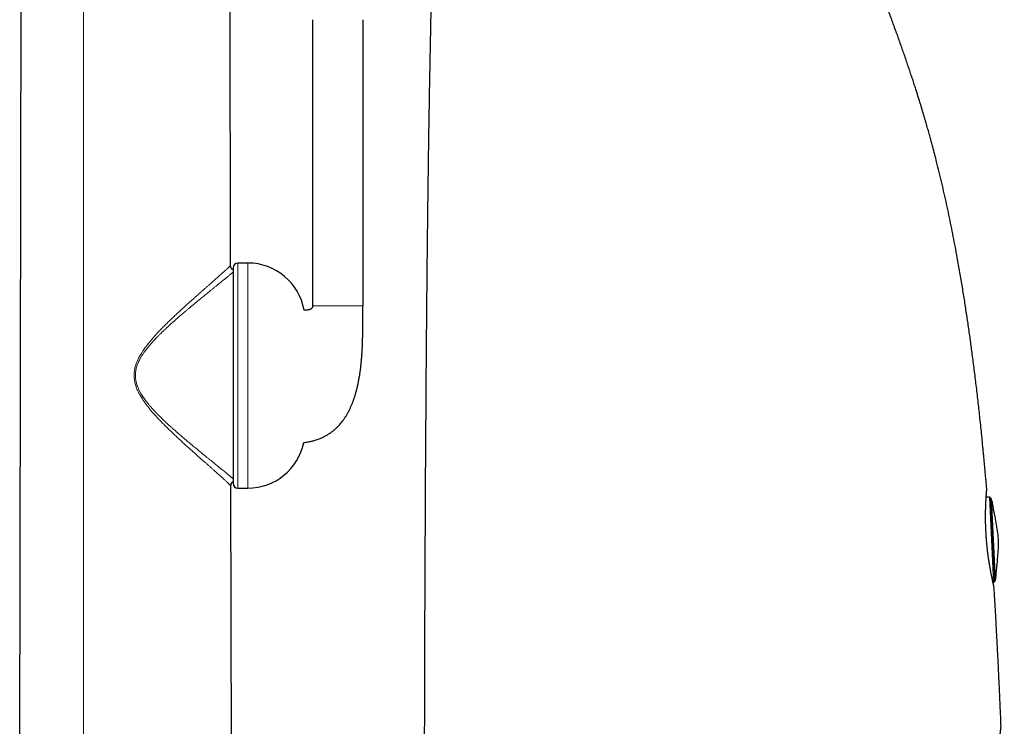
# Model space of a CAD drawing. Header units: millimetres. Extents: x 8 to 811, y 12 to 917.
# Tile 58 of 68: x 607 to 711, y 668 to 742. Entities that reach past the tile are written whole.
import ezdxf

# ---------------------------------------------------------------- set-up
doc = ezdxf.new("R2010")
doc.units = ezdxf.units.MM

msp = doc.modelspace()

# ---------------------------------------------------------------- linework, layer by layer
at = {"color": 7, "linetype": 'Continuous', "lineweight": 30}
for p, q in [((607.24, 652), (607.48, 786.54)), ((629.44, 716.51), (629.32, 786.54)), ((638.07, 742.37), (638.07, 712.27)), ((643.36, 742.37), (643.36, 712.27)), ((629.44, 716.51), (629.44, 716.51)), ((629.7, 716.26), (629.7, 693.57)), ((631.26, 716.76), (630.2, 716.76)), ((629.48, 693.32), (629.48, 693.31)), ((629.55, 652.01), (629.48, 693.31)), ((630.2, 693.07), (631.26, 693.07)), ((709.3, 692.12), (708.96, 692.12)), ((709.4, 692.03), (709.83, 683.22)), ((709.54, 691.93), (709.41, 691.92)), ((709.96, 683.33), (709.54, 691.93)), ((709.69, 683.11), (709.74, 683.12)), ((709.83, 683.33), (709.96, 683.33)), ((710.53, 668), (710.53, 668))]:
    msp.add_line(p, q, dxfattribs=at)
at = {"color": 252, "linetype": 'Continuous', "lineweight": 0}
for p, q in [((613.94, 653.72), (613.94, 786.54)), ((630.2, 716.76), (630.2, 693.07)), ((631.26, 716.76), (631.26, 693.07)), ((709.74, 683.12), (709.3, 692.12))]:
    msp.add_line(p, q, dxfattribs=at)
at = {"color": 7, "linetype": 'Continuous', "lineweight": 30}
for centre, radius, start, end in [((630.2, 716.26), 0.5, 90, 180), ((631.26, 710.76), 6, 9.964, 90), ((631.26, 699.07), 6, 270, 348.5011), ((630.2, 693.57), 0.5, 180, 270), ((709.3, 692.02), 0.1, 2.8, 90.8), ((709.73, 683.22), 0.1, 274.8, 2.8)]:
    msp.add_arc(centre, radius, start, end, dxfattribs=at)
for points, knots in [([(650.76, 753.6), (650.75, 753.49), (650.75, 753.15), (650.73, 752.6), (650.72, 751.94), (650.7, 751.29), (650.69, 750.65), (650.67, 750.03), (650.66, 749.42), (650.64, 748.81), (650.63, 748.2), (650.61, 747.6), (650.6, 747), (650.59, 746.42), (650.57, 745.86), (650.56, 745.3), (650.55, 744.76), (650.54, 744.23), (650.53, 743.71), (650.52, 743.21), (650.5, 742.72), (650.49, 742.25), (650.49, 741.81), (650.48, 741.39), (650.47, 740.98), (650.46, 740.58), (650.45, 740.21), (650.45, 739.87), (650.44, 739.55), (650.43, 739.24), (650.43, 738.94), (650.42, 738.65), (650.42, 738.38), (650.41, 737.97), (650.4, 737.41), (650.38, 736.5), (650.36, 735.39), (650.34, 734.19), (650.32, 733.09), (650.31, 732.07), (650.29, 731.05), (650.27, 730.02), (650.26, 728.99), (650.24, 727.97), (650.23, 726.97), (650.22, 726), (650.2, 725.04), (650.19, 724.08), (650.18, 723.17), (650.17, 722.3), (650.16, 721.46), (650.15, 720.63), (650.14, 719.82), (650.13, 719.02), (650.12, 718.23), (650.11, 717.25), (650.1, 716.05), (650.08, 714.63), (650.07, 713.16), (650.06, 711.65), (650.04, 710.09), (650.03, 708.52), (650.02, 706.94), (650, 705.28), (649.99, 703.54), (649.98, 702.14), (649.97, 701.15), (649.97, 700.57), (649.97, 700), (649.96, 699.42), (649.96, 698.82), (649.95, 698.22), (649.95, 697.6), (649.95, 696.97), (649.94, 696.33), (649.94, 695.67), (649.93, 695.01), (649.93, 694.33), (649.93, 693.64), (649.92, 692.93), (649.92, 692.2), (649.92, 691.45), (649.91, 690.68), (649.91, 689.9), (649.9, 689.16), (649.9, 688.46), (649.9, 687.81), (649.89, 687.15), (649.89, 686.47), (649.89, 685.79), (649.88, 685.09), (649.88, 684.38), (649.88, 683.66), (649.88, 682.93), (649.87, 682.19), (649.87, 681.44), (649.87, 680.69), (649.86, 679.92), (649.86, 679.13), (649.86, 678.32), (649.86, 677.49), (649.85, 676.65), (649.85, 675.79), (649.85, 674.91), (649.84, 674.03), (649.84, 673.12), (649.84, 672.24), (649.84, 671.37), (649.83, 670.52), (649.83, 669.66), (649.83, 668.78), (649.83, 667.9), (649.82, 666.99), (649.82, 666.08), (649.82, 665.15), (649.82, 664.21), (649.81, 663.26), (649.81, 662.29), (649.81, 661.3), (649.81, 660.3), (649.81, 659.32), (649.81, 658.56), (649.8, 658.13), (649.8, 658.01)], [0, 0, 0, 0, 0.003555, 0.010599, 0.017507, 0.024282, 0.030929, 0.037451, 0.043852, 0.050133, 0.056586, 0.062911, 0.069107, 0.075174, 0.081112, 0.086919, 0.092594, 0.098134, 0.103537, 0.108801, 0.113921, 0.118896, 0.123449, 0.127865, 0.132143, 0.136278, 0.140267, 0.143764, 0.147135, 0.150378, 0.15349, 0.156468, 0.159311, 0.16203, 0.169478, 0.176975, 0.19049, 0.204172, 0.214652, 0.22523, 0.235909, 0.246686, 0.257563, 0.268477, 0.278702, 0.288853, 0.298918, 0.308887, 0.318748, 0.327608, 0.33636, 0.344994, 0.353502, 0.361874, 0.370101, 0.378173, 0.392888, 0.407739, 0.422719, 0.438903, 0.455216, 0.471647, 0.488184, 0.504817, 0.523775, 0.54282, 0.54882, 0.554827, 0.560839, 0.566881, 0.573051, 0.579361, 0.585814, 0.592413, 0.59916, 0.606057, 0.612981, 0.620055, 0.627282, 0.634666, 0.642347, 0.650196, 0.658216, 0.66641, 0.674781, 0.681485, 0.688303, 0.695235, 0.702284, 0.709451, 0.716738, 0.724148, 0.731681, 0.73934, 0.747126, 0.754899, 0.762799, 0.770828, 0.778987, 0.787536, 0.796228, 0.805066, 0.81405, 0.823185, 0.832471, 0.841912, 0.851509, 0.860263, 0.869147, 0.878163, 0.887312, 0.896598, 0.90602, 0.915583, 0.925287, 0.935134, 0.945126, 0.955266, 0.965556, 0.975997, 0.986592, 0.996441, 1, 1, 1, 1]), ([(709.02, 692.98), (709.02, 693), (709, 693.22), (708.97, 693.61), (708.92, 694.16), (708.87, 694.7), (708.82, 695.22), (708.78, 695.73), (708.73, 696.24), (708.64, 697.19), (708.5, 698.58), (708.32, 700.35), (708.13, 702.05), (707.94, 703.69), (707.74, 705.33), (707.57, 706.66), (707.43, 707.69), (707.34, 708.41), (707.24, 709.13), (707.13, 709.85), (707.03, 710.56), (706.92, 711.28), (706.81, 712), (706.7, 712.73), (706.58, 713.47), (706.46, 714.23), (706.33, 714.99), (706.2, 715.77), (706.06, 716.55), (705.9, 717.44), (705.72, 718.45), (705.5, 719.56), (705.28, 720.68), (705.04, 721.82), (704.8, 722.95), (704.55, 724.09), (704.29, 725.21), (704.02, 726.31), (703.77, 727.31), (703.55, 728.19), (703.34, 728.98), (703.18, 729.58), (703.06, 730.01), (702.99, 730.27), (702.91, 730.53), (702.84, 730.8), (702.76, 731.08), (702.68, 731.37), (702.59, 731.68), (702.49, 732), (702.4, 732.33), (702.29, 732.67), (702.19, 733.03), (702.08, 733.4), (701.96, 733.77), (701.84, 734.15), (701.72, 734.55), (701.58, 734.98), (701.43, 735.45), (701.27, 735.96), (701.09, 736.48), (700.92, 737.02), (700.73, 737.57), (700.54, 738.13), (700.34, 738.7), (700.13, 739.29), (699.92, 739.89), (699.7, 740.51), (699.48, 741.13), (699.25, 741.76), (699.02, 742.39), (698.79, 743.02), (698.55, 743.66), (698.36, 744.17), (698.25, 744.47), (698.22, 744.55)], [0, 0, 0, 0, 0.001453, 0.01214, 0.022574, 0.03276, 0.042531, 0.052231, 0.061936, 0.071645, 0.106331, 0.140995, 0.172379, 0.203667, 0.234826, 0.265823, 0.279679, 0.293493, 0.307263, 0.320986, 0.33466, 0.348282, 0.362012, 0.375998, 0.390225, 0.404678, 0.419343, 0.434206, 0.449251, 0.464464, 0.485632, 0.507058, 0.528707, 0.550548, 0.572762, 0.594726, 0.616442, 0.637914, 0.659148, 0.674573, 0.689877, 0.705063, 0.710151, 0.715227, 0.720292, 0.725517, 0.731017, 0.736786, 0.742821, 0.749102, 0.755637, 0.762421, 0.769451, 0.776719, 0.784087, 0.791677, 0.799486, 0.807508, 0.817333, 0.827449, 0.837853, 0.848538, 0.859501, 0.87074, 0.88225, 0.894033, 0.906087, 0.918413, 0.931015, 0.943897, 0.956303, 0.968969, 0.981902, 0.99511, 1, 1, 1, 1]), ([(629.7, 716.05), (629.69, 716.06), (629.67, 716.06), (629.64, 716.08), (629.6, 716.11), (629.57, 716.14), (629.54, 716.17), (629.51, 716.21), (629.49, 716.25), (629.47, 716.3), (629.45, 716.36), (629.44, 716.43), (629.44, 716.49), (629.44, 716.51)], [0, 0, 0, 0, 0.03997, 0.122127, 0.201918, 0.280499, 0.359081, 0.438872, 0.521029, 0.606611, 0.727621, 0.858254, 1, 1, 1, 1]), ([(637.14, 697.87), (637.15, 697.87), (637.24, 697.88), (637.39, 697.9), (637.61, 697.94), (637.83, 697.98), (638.05, 698.03), (638.25, 698.09), (638.46, 698.15), (638.66, 698.22), (638.85, 698.29), (639.03, 698.37), (639.2, 698.45), (639.36, 698.53), (639.51, 698.61), (639.65, 698.69), (639.78, 698.77), (639.91, 698.86), (640.03, 698.94), (640.14, 699.03), (640.25, 699.11), (640.35, 699.19), (640.44, 699.28), (640.54, 699.36), (640.67, 699.49), (640.83, 699.65), (641.01, 699.86), (641.19, 700.08), (641.37, 700.33), (641.55, 700.59), (641.71, 700.86), (641.87, 701.15), (642.01, 701.44), (642.14, 701.73), (642.27, 702.03), (642.38, 702.34), (642.49, 702.65), (642.59, 702.97), (642.68, 703.31), (642.77, 703.66), (642.86, 704.04), (642.93, 704.44), (643.01, 704.86), (643.07, 705.25), (643.12, 705.63), (643.16, 705.98), (643.2, 706.34), (643.23, 706.72), (643.26, 707.11), (643.29, 707.52), (643.31, 707.91), (643.32, 708.28), (643.33, 708.64), (643.34, 708.97), (643.35, 709.27), (643.35, 709.54), (643.36, 709.81), (643.36, 710.06), (643.36, 710.32), (643.36, 710.57), (643.36, 710.83), (643.36, 711.1), (643.36, 711.38), (643.36, 711.67), (643.36, 711.97), (643.36, 712.17), (643.36, 712.27)], [0, 0, 0, 0, 0.002105, 0.014703, 0.026771, 0.040351, 0.053279, 0.065594, 0.077332, 0.090012, 0.102032, 0.11343, 0.124238, 0.134484, 0.144193, 0.153386, 0.162078, 0.171239, 0.179809, 0.1878, 0.195351, 0.202866, 0.210378, 0.21789, 0.225406, 0.241184, 0.257026, 0.272961, 0.291211, 0.309619, 0.32808, 0.346592, 0.365166, 0.383808, 0.402521, 0.421304, 0.440197, 0.459655, 0.4798, 0.500636, 0.523338, 0.546803, 0.57102, 0.595973, 0.61608, 0.636611, 0.657548, 0.678474, 0.702669, 0.726048, 0.74858, 0.770242, 0.791015, 0.810885, 0.827192, 0.842826, 0.857809, 0.872568, 0.887258, 0.901866, 0.916378, 0.932224, 0.94837, 0.964985, 0.982139, 1, 1, 1, 1]), ([(638.07, 712.27), (638.07, 712.26), (638.07, 712.23), (638.07, 712.19), (638.06, 712.16), (638.05, 712.13), (638.04, 712.09), (638.02, 712.04), (637.98, 712), (637.95, 711.96), (637.91, 711.93), (637.86, 711.9), (637.8, 711.88), (637.75, 711.86), (637.68, 711.84), (637.61, 711.82), (637.53, 711.81), (637.45, 711.8), (637.38, 711.8), (637.29, 711.8), (637.23, 711.8), (637.18, 711.8), (637.17, 711.8)], [0, 0, 0, 0, 0.039764, 0.072623, 0.099659, 0.12218, 0.16636, 0.211902, 0.258435, 0.303474, 0.347716, 0.391762, 0.4485, 0.501773, 0.550895, 0.623463, 0.700163, 0.760033, 0.822005, 0.889781, 0.969229, 1, 1, 1, 1]), ([(629.48, 693.31), (629.48, 693.34), (629.48, 693.39), (629.49, 693.46), (629.51, 693.53), (629.53, 693.58), (629.55, 693.62), (629.58, 693.66), (629.61, 693.69), (629.64, 693.72), (629.67, 693.74), (629.69, 693.75), (629.7, 693.75)], [0, 0, 0, 0, 0.153809, 0.295511, 0.426726, 0.519496, 0.60853, 0.694984, 0.780118, 0.865253, 0.951706, 1, 1, 1, 1]), ([(709.78, 682.68), (709.78, 682.68), (709.78, 682.69), (709.78, 682.7), (709.78, 682.72), (709.78, 682.72), (709.78, 682.73), (709.78, 682.74), (709.78, 682.74), (709.77, 682.75), (709.77, 682.75), (709.77, 682.76), (709.77, 682.76), (709.77, 682.77), (709.77, 682.79), (709.76, 682.81), (709.76, 682.83), (709.75, 682.86), (709.74, 682.89), (709.73, 682.92), (709.73, 682.96), (709.72, 683), (709.71, 683.05), (709.69, 683.1), (709.68, 683.15), (709.67, 683.2), (709.66, 683.26), (709.64, 683.33), (709.63, 683.39), (709.61, 683.46), (709.6, 683.54), (709.58, 683.61), (709.56, 683.7), (709.55, 683.78), (709.53, 683.87), (709.51, 683.95), (709.49, 684.05), (709.47, 684.14), (709.45, 684.24), (709.44, 684.34), (709.42, 684.45), (709.4, 684.55), (709.38, 684.66), (709.36, 684.77), (709.34, 684.89), (709.32, 685), (709.3, 685.12), (709.28, 685.24), (709.26, 685.37), (709.24, 685.49), (709.22, 685.62), (709.2, 685.74), (709.19, 685.87), (709.17, 686), (709.15, 686.13), (709.13, 686.27), (709.12, 686.4), (709.1, 686.54), (709.09, 686.67), (709.07, 686.81), (709.06, 686.95), (709.04, 687.09), (709.03, 687.23), (709.02, 687.37), (709, 687.5), (708.99, 687.64), (708.98, 687.78), (708.97, 687.93), (708.96, 688.07), (708.95, 688.21), (708.95, 688.35), (708.94, 688.49), (708.93, 688.62), (708.92, 688.76), (708.92, 688.9), (708.91, 689.04), (708.91, 689.17), (708.91, 689.31), (708.9, 689.44), (708.9, 689.57), (708.9, 689.7), (708.9, 689.83), (708.9, 689.96), (708.9, 690.09), (708.9, 690.22), (708.9, 690.34), (708.9, 690.46), (708.9, 690.58), (708.9, 690.7), (708.91, 690.81), (708.91, 690.93), (708.91, 691.04), (708.92, 691.15), (708.92, 691.25), (708.92, 691.36), (708.93, 691.46), (708.93, 691.55), (708.94, 691.65), (708.94, 691.74), (708.95, 691.83), (708.95, 691.91), (708.96, 692), (708.96, 692.08), (708.97, 692.15), (708.97, 692.22), (708.98, 692.29), (708.98, 692.36), (708.98, 692.42), (708.99, 692.48), (708.99, 692.53), (709, 692.59), (709, 692.63), (709, 692.68), (709.01, 692.71), (709.01, 692.75), (709.01, 692.78), (709.02, 692.81), (709.02, 692.84), (709.02, 692.86), (709.02, 692.87), (709.02, 692.89), (709.02, 692.89), (709.02, 692.9), (709.02, 692.9), (709.02, 692.91), (709.02, 692.91), (709.02, 692.92), (709.02, 692.93), (709.02, 692.94), (709.02, 692.96), (709.02, 692.97), (709.02, 692.98), (709.02, 692.98)], [0, 0, 0, 0, 0.001004, 0.001977, 0.002804, 0.003589, 0.004423, 0.005377, 0.006566, 0.008138, 0.010326, 0.013559, 0.018848, 0.028543, 0.037376, 0.046736, 0.055808, 0.064791, 0.073776, 0.082788, 0.091785, 0.100767, 0.109728, 0.118655, 0.127532, 0.136365, 0.145319, 0.154243, 0.163151, 0.172056, 0.180967, 0.189896, 0.198857, 0.207726, 0.216648, 0.2256, 0.23456, 0.243495, 0.252381, 0.261252, 0.270048, 0.278885, 0.287755, 0.296649, 0.305561, 0.314483, 0.323406, 0.332319, 0.341215, 0.350086, 0.358924, 0.367722, 0.376472, 0.385161, 0.393931, 0.402721, 0.411519, 0.420312, 0.429088, 0.437836, 0.446536, 0.455253, 0.463954, 0.472643, 0.481329, 0.490022, 0.498731, 0.507471, 0.516145, 0.524853, 0.533597, 0.542351, 0.551082, 0.559763, 0.568378, 0.577078, 0.585796, 0.594511, 0.603232, 0.611968, 0.620729, 0.62952, 0.638263, 0.647036, 0.655839, 0.664657, 0.673473, 0.682264, 0.691023, 0.699844, 0.708701, 0.717565, 0.726436, 0.735317, 0.744211, 0.753111, 0.762013, 0.77088, 0.779744, 0.788616, 0.797505, 0.806422, 0.815384, 0.824276, 0.8332, 0.842162, 0.851141, 0.860113, 0.869053, 0.877942, 0.886867, 0.895773, 0.904677, 0.913591, 0.92253, 0.931516, 0.940577, 0.949542, 0.95849, 0.967536, 0.976752, 0.986454, 0.989879, 0.992597, 0.994032, 0.995021, 0.995875, 0.996685, 0.997504, 0.998481, 0.999781, 1, 1, 1, 1]), ([(709.02, 692.98), (709.02, 692.98), (709.02, 692.98), (709.02, 692.98), (709.02, 692.98)], [0, 0, 0, 0, 0.769716, 1, 1, 1, 1]), ([(710.26, 687.66), (710.25, 687.75), (710.24, 687.94), (710.21, 688.22), (710.17, 688.5), (710.12, 688.79), (710.06, 689.16), (709.98, 689.62), (709.85, 690.31), (709.7, 691.08), (709.59, 691.67), (709.53, 691.93)], [0, 0, 0, 0, 0.065584, 0.131168, 0.196765, 0.262358, 0.32795, 0.456791, 0.585633, 0.815707, 1, 1, 1, 1]), ([(709.96, 683.33), (709.99, 683.69), (710.06, 684.47), (710.14, 685.34), (710.19, 685.95), (710.21, 686.23), (710.24, 686.52), (710.25, 686.8), (710.27, 687.09), (710.27, 687.37), (710.26, 687.56), (710.26, 687.66)], [0, 0, 0, 0, 0.246921, 0.539789, 0.605535, 0.671281, 0.737026, 0.802774, 0.868525, 0.934262, 1, 1, 1, 1]), ([(710.53, 668), (710.52, 668.12), (710.51, 668.54), (710.48, 669.25), (710.44, 670.11), (710.41, 670.95), (710.37, 671.79), (710.33, 672.6), (710.29, 673.4), (710.26, 674.18), (710.22, 674.95), (710.18, 675.7), (710.14, 676.48), (710.1, 677.29), (710.05, 678.12), (710.01, 678.94), (709.96, 679.75), (709.92, 680.53), (709.87, 681.3), (709.83, 682.02), (709.8, 682.47), (709.78, 682.68)], [0, 0, 0, 0, 0.02564, 0.085281, 0.143914, 0.201555, 0.258219, 0.313921, 0.368677, 0.421549, 0.473535, 0.524651, 0.574909, 0.633033, 0.690006, 0.745848, 0.80058, 0.854221, 0.906792, 0.95831, 1, 1, 1, 1]), ([(710.87, 657.68), (710.87, 657.68), (710.87, 657.69), (710.87, 657.7), (710.87, 657.72), (710.87, 657.73), (710.87, 657.73), (710.87, 657.74), (710.86, 657.74), (710.86, 657.75), (710.86, 657.75), (710.86, 657.76), (710.86, 657.77), (710.86, 657.78), (710.86, 657.8), (710.85, 657.82), (710.85, 657.84), (710.84, 657.87), (710.84, 657.9), (710.83, 657.94), (710.82, 657.98), (710.81, 658.02), (710.8, 658.06), (710.79, 658.11), (710.78, 658.17), (710.77, 658.23), (710.76, 658.29), (710.75, 658.35), (710.74, 658.42), (710.73, 658.49), (710.71, 658.56), (710.7, 658.64), (710.69, 658.72), (710.67, 658.81), (710.66, 658.9), (710.64, 658.99), (710.63, 659.08), (710.61, 659.18), (710.6, 659.28), (710.58, 659.38), (710.57, 659.49), (710.55, 659.59), (710.54, 659.7), (710.52, 659.82), (710.51, 659.93), (710.49, 660.05), (710.48, 660.16), (710.46, 660.29), (710.45, 660.41), (710.44, 660.53), (710.42, 660.66), (710.41, 660.79), (710.4, 660.92), (710.38, 661.05), (710.37, 661.18), (710.36, 661.31), (710.35, 661.45), (710.34, 661.58), (710.33, 661.72), (710.32, 661.86), (710.31, 662), (710.3, 662.14), (710.3, 662.28), (710.29, 662.42), (710.28, 662.56), (710.28, 662.7), (710.27, 662.84), (710.27, 662.98), (710.26, 663.12), (710.26, 663.26), (710.26, 663.4), (710.26, 663.53), (710.26, 663.67), (710.26, 663.81), (710.26, 663.95), (710.26, 664.09), (710.26, 664.22), (710.26, 664.36), (710.26, 664.49), (710.27, 664.62), (710.27, 664.76), (710.27, 664.89), (710.28, 665.01), (710.28, 665.14), (710.29, 665.27), (710.3, 665.39), (710.3, 665.51), (710.31, 665.63), (710.32, 665.75), (710.32, 665.86), (710.33, 665.98), (710.34, 666.09), (710.35, 666.19), (710.36, 666.3), (710.36, 666.4), (710.37, 666.5), (710.38, 666.6), (710.39, 666.7), (710.4, 666.79), (710.41, 666.87), (710.42, 666.96), (710.42, 667.04), (710.43, 667.12), (710.44, 667.19), (710.45, 667.27), (710.46, 667.33), (710.46, 667.4), (710.47, 667.46), (710.48, 667.52), (710.48, 667.57), (710.49, 667.62), (710.49, 667.67), (710.5, 667.71), (710.5, 667.75), (710.51, 667.78), (710.51, 667.81), (710.52, 667.84), (710.52, 667.86), (710.52, 667.88), (710.52, 667.9), (710.52, 667.91), (710.53, 667.92), (710.53, 667.93), (710.53, 667.93), (710.53, 667.94), (710.53, 667.94), (710.53, 667.95), (710.53, 667.96), (710.53, 667.98), (710.53, 667.99), (710.53, 668), (710.53, 668)], [0, 0, 0, 0, 0.00065, 0.001642, 0.002518, 0.003374, 0.004293, 0.005352, 0.006666, 0.008389, 0.010758, 0.014213, 0.019785, 0.029689, 0.038646, 0.048161, 0.057272, 0.06647, 0.075562, 0.084569, 0.093533, 0.102482, 0.111435, 0.120404, 0.129366, 0.138332, 0.147324, 0.15632, 0.165293, 0.174217, 0.183086, 0.191957, 0.200842, 0.209758, 0.218698, 0.227658, 0.236628, 0.245603, 0.254572, 0.263528, 0.272462, 0.281369, 0.290239, 0.299068, 0.307858, 0.316671, 0.325525, 0.334388, 0.34325, 0.352099, 0.360923, 0.369709, 0.378467, 0.387232, 0.395978, 0.404715, 0.413455, 0.422204, 0.430975, 0.439684, 0.448399, 0.457156, 0.465929, 0.474687, 0.4834, 0.492048, 0.500694, 0.509408, 0.518112, 0.526818, 0.535531, 0.544264, 0.553023, 0.561743, 0.570469, 0.579232, 0.588016, 0.596802, 0.605568, 0.614297, 0.623043, 0.631865, 0.640692, 0.649526, 0.658371, 0.66723, 0.676106, 0.684969, 0.693824, 0.702675, 0.711531, 0.720401, 0.729296, 0.738227, 0.747127, 0.75605, 0.765016, 0.774002, 0.782985, 0.791935, 0.800832, 0.80972, 0.818654, 0.827579, 0.836506, 0.845444, 0.854403, 0.863398, 0.87236, 0.881275, 0.890232, 0.899213, 0.908205, 0.917191, 0.926165, 0.935155, 0.944065, 0.953051, 0.962128, 0.971357, 0.980966, 0.986639, 0.990489, 0.992807, 0.994241, 0.995429, 0.996442, 0.997386, 0.998328, 0.999386, 1, 1, 1, 1])]:
    msp.add_open_spline(points, degree=3, knots=knots, dxfattribs=at)
at = {"color": 252, "linetype": 'Continuous', "lineweight": 0}
for points, knots in [([(629.48, 693.31), (629.48, 693.31), (629.48, 693.32), (629.46, 693.33), (629.44, 693.36), (629.4, 693.39), (629.35, 693.44), (629.3, 693.49), (629.23, 693.55), (629.15, 693.62), (629.07, 693.7), (628.97, 693.79), (628.87, 693.89), (628.76, 693.99), (628.63, 694.1), (628.51, 694.22), (628.37, 694.34), (628.21, 694.48), (628.03, 694.64), (627.83, 694.82), (627.62, 695.01), (627.4, 695.2), (627.17, 695.4), (626.94, 695.61), (626.69, 695.83), (626.42, 696.06), (626.14, 696.31), (625.86, 696.57), (625.57, 696.83), (625.26, 697.1), (624.95, 697.37), (624.63, 697.66), (624.31, 697.96), (623.99, 698.26), (623.66, 698.56), (623.34, 698.87), (623.02, 699.17), (622.71, 699.48), (622.4, 699.79), (622.09, 700.1), (621.8, 700.41), (621.53, 700.7), (621.28, 700.97), (621.04, 701.25), (620.81, 701.54), (620.58, 701.83), (620.36, 702.14), (620.17, 702.42), (620.01, 702.67), (619.87, 702.9), (619.75, 703.13), (619.64, 703.38), (619.54, 703.61), (619.46, 703.84), (619.4, 704.05), (619.35, 704.27), (619.31, 704.49), (619.29, 704.72), (619.28, 704.94), (619.29, 705.17), (619.31, 705.39), (619.35, 705.62), (619.4, 705.84), (619.47, 706.05), (619.55, 706.28), (619.64, 706.51), (619.76, 706.75), (619.88, 706.98), (620.02, 707.21), (620.18, 707.47), (620.37, 707.75), (620.59, 708.05), (620.82, 708.34), (621.05, 708.62), (621.29, 708.9), (621.53, 709.17), (621.8, 709.46), (622.1, 709.78), (622.43, 710.11), (622.76, 710.44), (623.09, 710.76), (623.42, 711.07), (623.74, 711.38), (624.05, 711.67), (624.36, 711.95), (624.66, 712.23), (624.96, 712.5), (625.25, 712.75), (625.52, 713), (625.79, 713.23), (626.05, 713.46), (626.3, 713.69), (626.55, 713.91), (626.79, 714.12), (627.02, 714.33), (627.24, 714.52), (627.45, 714.7), (627.65, 714.88), (627.84, 715.05), (628.02, 715.21), (628.19, 715.36), (628.36, 715.51), (628.51, 715.65), (628.65, 715.78), (628.78, 715.9), (628.91, 716.01), (629.02, 716.11), (629.11, 716.2), (629.19, 716.27), (629.26, 716.33), (629.31, 716.39), (629.36, 716.43), (629.4, 716.47), (629.42, 716.49), (629.44, 716.51), (629.44, 716.51), (629.44, 716.51)], [0, 0, 0, 0, 0.007725, 0.0154, 0.02304, 0.030663, 0.038283, 0.045917, 0.053578, 0.061283, 0.06901, 0.076718, 0.084401, 0.092077, 0.099758, 0.107455, 0.115177, 0.122933, 0.132894, 0.142829, 0.152735, 0.162631, 0.172531, 0.182443, 0.192378, 0.203343, 0.214354, 0.225418, 0.236483, 0.247518, 0.2592, 0.270869, 0.282533, 0.294198, 0.305871, 0.317558, 0.328595, 0.339655, 0.350742, 0.361864, 0.373027, 0.382111, 0.391203, 0.400297, 0.40939, 0.418493, 0.427622, 0.436762, 0.443145, 0.44952, 0.455894, 0.462282, 0.468702, 0.474093, 0.479474, 0.484831, 0.490184, 0.49556, 0.500973, 0.506366, 0.511725, 0.517076, 0.522448, 0.527837, 0.533212, 0.539619, 0.546004, 0.552383, 0.55877, 0.565171, 0.5743, 0.583381, 0.592424, 0.601435, 0.610426, 0.619405, 0.628377, 0.640097, 0.651819, 0.66355, 0.675302, 0.687057, 0.698792, 0.709821, 0.720817, 0.731787, 0.742735, 0.753667, 0.763597, 0.773524, 0.783455, 0.793397, 0.803357, 0.813341, 0.823297, 0.832384, 0.841441, 0.850474, 0.859493, 0.868509, 0.877534, 0.88635, 0.895169, 0.903942, 0.912669, 0.921368, 0.930055, 0.938749, 0.946386, 0.95405, 0.961721, 0.969377, 0.977015, 0.984654, 0.99231, 1, 1, 1, 1]), ([(629.7, 715.8), (629.7, 715.8), (629.68, 715.78), (629.64, 715.75), (629.58, 715.7), (629.5, 715.63), (629.39, 715.54), (629.27, 715.44), (629.16, 715.35), (629.07, 715.27), (629, 715.22), (628.93, 715.16), (628.86, 715.1), (628.78, 715.04), (628.71, 714.98), (628.59, 714.89), (628.44, 714.76), (628.23, 714.59), (628.02, 714.42), (627.83, 714.27), (627.67, 714.14), (627.55, 714.04), (627.43, 713.94), (627.3, 713.84), (627.18, 713.74), (627.03, 713.62), (626.87, 713.49), (626.68, 713.33), (626.48, 713.17), (626.28, 713.01), (626.08, 712.85), (625.94, 712.73), (625.84, 712.65), (625.8, 712.61), (625.75, 712.58), (625.71, 712.54), (625.66, 712.5), (625.62, 712.46), (625.52, 712.38), (625.36, 712.25), (625.15, 712.07), (624.92, 711.88), (624.7, 711.7), (624.5, 711.53), (624.33, 711.38), (624.16, 711.24), (624.03, 711.12), (623.94, 711.04), (623.89, 711), (623.84, 710.96), (623.79, 710.92), (623.75, 710.89), (623.71, 710.85), (623.67, 710.81), (623.61, 710.76), (623.55, 710.71), (623.49, 710.65), (623.42, 710.59), (623.35, 710.53), (623.27, 710.46), (623.19, 710.38), (623.11, 710.31), (623.05, 710.26), (623, 710.22), (622.98, 710.19), (622.95, 710.17), (622.92, 710.14), (622.9, 710.12), (622.87, 710.09), (622.82, 710.04), (622.74, 709.97), (622.63, 709.87), (622.5, 709.75), (622.37, 709.62), (622.26, 709.52), (622.17, 709.43), (622.11, 709.37), (622.07, 709.33), (622.05, 709.31), (622.03, 709.3), (622.01, 709.28), (622, 709.26), (621.92, 709.18), (621.78, 709.04), (621.59, 708.84), (621.44, 708.68), (621.32, 708.56), (621.25, 708.48), (621.17, 708.39), (621.09, 708.3), (620.98, 708.18), (620.86, 708.03), (620.72, 707.86), (620.62, 707.73), (620.55, 707.64), (620.51, 707.59), (620.47, 707.54), (620.43, 707.48), (620.39, 707.43), (620.35, 707.38), (620.3, 707.3), (620.23, 707.2), (620.15, 707.08), (620.07, 706.96), (620, 706.84), (619.94, 706.73), (619.88, 706.63), (619.84, 706.54), (619.8, 706.46), (619.76, 706.37), (619.72, 706.29), (619.67, 706.16), (619.6, 706), (619.54, 705.79), (619.49, 705.58), (619.45, 705.37), (619.42, 705.16), (619.42, 704.97), (619.42, 704.82), (619.43, 704.69), (619.44, 704.56), (619.46, 704.43), (619.48, 704.31), (619.51, 704.2), (619.53, 704.1), (619.56, 703.99), (619.6, 703.89), (619.64, 703.78), (619.68, 703.67), (619.73, 703.55), (619.79, 703.42), (619.85, 703.29), (619.92, 703.16), (619.98, 703.06), (620.03, 702.98), (620.06, 702.92), (620.1, 702.86), (620.14, 702.8), (620.18, 702.74), (620.22, 702.68), (620.26, 702.62), (620.33, 702.51), (620.45, 702.35), (620.6, 702.15), (620.74, 701.98), (620.85, 701.84), (620.94, 701.73), (621.03, 701.63), (621.11, 701.54), (621.21, 701.43), (621.33, 701.3), (621.46, 701.15), (621.63, 700.98), (621.75, 700.85), (621.84, 700.76), (621.87, 700.74), (621.89, 700.71), (621.92, 700.68), (621.95, 700.65), (622.01, 700.59), (622.12, 700.48), (622.26, 700.34), (622.42, 700.19), (622.58, 700.04), (622.7, 699.92), (622.78, 699.86), (622.8, 699.83), (622.82, 699.81), (622.85, 699.79), (622.87, 699.77), (622.9, 699.74), (622.95, 699.7), (623.01, 699.64), (623.08, 699.58), (623.16, 699.51), (623.24, 699.43), (623.33, 699.35), (623.42, 699.27), (623.51, 699.2), (623.59, 699.13), (623.65, 699.07), (623.69, 699.03), (623.72, 699.01), (623.75, 698.98), (623.78, 698.96), (623.81, 698.93), (623.89, 698.86), (624.02, 698.74), (624.19, 698.6), (624.34, 698.47), (624.48, 698.35), (624.62, 698.23), (624.76, 698.11), (624.92, 697.98), (625.1, 697.82), (625.25, 697.7), (625.34, 697.63), (625.38, 697.6), (625.42, 697.56), (625.46, 697.53), (625.5, 697.49), (625.54, 697.46), (625.67, 697.36), (625.87, 697.19), (626.16, 696.95), (626.43, 696.73), (626.65, 696.55), (626.82, 696.41), (626.94, 696.31), (627.07, 696.21), (627.19, 696.11), (627.32, 696.01), (627.47, 695.89), (627.64, 695.75), (627.83, 695.59), (628.01, 695.45), (628.17, 695.32), (628.32, 695.19), (628.43, 695.11), (628.49, 695.05), (628.53, 695.03), (628.56, 695), (628.6, 694.97), (628.63, 694.95), (628.71, 694.88), (628.84, 694.78), (629, 694.64), (629.15, 694.52), (629.27, 694.42), (629.35, 694.35), (629.42, 694.3), (629.48, 694.25), (629.53, 694.2), (629.59, 694.15), (629.64, 694.11), (629.68, 694.08), (629.7, 694.06)], [0, 0, 0, 0, 0.001153, 0.006284, 0.011431, 0.020736, 0.030161, 0.039717, 0.049412, 0.053813, 0.058245, 0.062709, 0.067206, 0.071736, 0.0763, 0.080898, 0.091576, 0.102474, 0.1136, 0.124324, 0.129985, 0.135731, 0.141563, 0.147483, 0.153107, 0.158374, 0.166451, 0.174742, 0.183248, 0.191969, 0.199824, 0.207846, 0.209671, 0.211504, 0.213345, 0.215195, 0.217053, 0.21892, 0.220796, 0.229037, 0.237634, 0.246588, 0.255871, 0.263689, 0.269851, 0.276377, 0.283265, 0.285144, 0.287048, 0.288978, 0.290921, 0.292026, 0.293672, 0.295543, 0.297639, 0.299891, 0.302357, 0.305035, 0.307927, 0.31073, 0.314112, 0.317227, 0.320073, 0.321211, 0.3223, 0.32334, 0.32433, 0.325272, 0.326165, 0.32761, 0.331497, 0.335261, 0.340728, 0.345912, 0.350812, 0.35389, 0.356845, 0.357599, 0.358344, 0.359081, 0.359809, 0.360528, 0.36124, 0.369311, 0.376983, 0.384256, 0.387546, 0.390748, 0.393862, 0.397081, 0.400912, 0.407107, 0.413068, 0.418795, 0.420671, 0.422521, 0.424345, 0.426143, 0.427914, 0.42966, 0.43138, 0.435544, 0.439574, 0.44347, 0.447235, 0.451126, 0.453763, 0.456362, 0.458924, 0.461449, 0.463939, 0.466393, 0.472413, 0.47824, 0.483894, 0.489764, 0.495546, 0.501268, 0.504708, 0.508163, 0.51164, 0.515146, 0.518686, 0.521492, 0.524338, 0.527227, 0.530162, 0.533144, 0.536176, 0.539943, 0.543792, 0.547725, 0.551745, 0.555604, 0.557436, 0.5593, 0.561195, 0.563123, 0.565084, 0.567077, 0.569103, 0.571162, 0.577827, 0.584868, 0.592289, 0.59592, 0.599637, 0.603439, 0.607136, 0.610233, 0.615594, 0.621205, 0.627068, 0.635193, 0.636289, 0.637393, 0.638505, 0.639624, 0.64075, 0.641884, 0.647271, 0.653005, 0.659086, 0.665513, 0.672188, 0.673087, 0.673992, 0.674902, 0.675819, 0.676741, 0.677484, 0.679667, 0.682121, 0.684847, 0.687763, 0.690937, 0.694368, 0.698037, 0.701403, 0.704435, 0.707131, 0.708386, 0.709552, 0.71063, 0.711619, 0.712687, 0.714316, 0.721752, 0.727835, 0.733622, 0.739114, 0.74431, 0.749735, 0.75584, 0.763666, 0.771225, 0.772886, 0.774533, 0.776167, 0.777788, 0.779395, 0.780989, 0.782569, 0.794588, 0.806248, 0.817552, 0.828502, 0.834098, 0.839597, 0.845, 0.850308, 0.855989, 0.862135, 0.871208, 0.880108, 0.888839, 0.897403, 0.904803, 0.912079, 0.913964, 0.915841, 0.91771, 0.91957, 0.921422, 0.923266, 0.933532, 0.943628, 0.953564, 0.963347, 0.968414, 0.973444, 0.978437, 0.983395, 0.98832, 0.993214, 1, 1, 1, 1]), ([(643.36, 712.27), (643.36, 712.27), (643.36, 712.27), (643.35, 712.27), (643.35, 712.27), (643.34, 712.27), (643.33, 712.27), (643.31, 712.27), (643.29, 712.27), (643.27, 712.27), (643.24, 712.27), (643.21, 712.27), (643.17, 712.27), (643.13, 712.27), (643.09, 712.27), (643.04, 712.27), (642.98, 712.27), (642.92, 712.27), (642.86, 712.27), (642.78, 712.27), (642.7, 712.27), (642.62, 712.27), (642.55, 712.27), (642.47, 712.27), (642.39, 712.27), (642.3, 712.27), (642.21, 712.27), (642.11, 712.27), (642, 712.27), (641.89, 712.27), (641.77, 712.27), (641.64, 712.27), (641.5, 712.27), (641.34, 712.27), (641.17, 712.27), (641, 712.27), (640.83, 712.27), (640.68, 712.27), (640.55, 712.27), (640.43, 712.27), (640.31, 712.27), (640.18, 712.27), (640.05, 712.27), (639.91, 712.27), (639.78, 712.27), (639.66, 712.27), (639.53, 712.27), (639.41, 712.27), (639.3, 712.27), (639.19, 712.27), (639.09, 712.27), (638.99, 712.27), (638.89, 712.27), (638.81, 712.27), (638.73, 712.27), (638.65, 712.27), (638.58, 712.27), (638.52, 712.27), (638.46, 712.27), (638.4, 712.27), (638.35, 712.27), (638.31, 712.27), (638.27, 712.27), (638.24, 712.27), (638.21, 712.27), (638.18, 712.27), (638.16, 712.27), (638.14, 712.27), (638.12, 712.27), (638.11, 712.27), (638.09, 712.27), (638.09, 712.27), (638.08, 712.27), (638.07, 712.27), (638.07, 712.27), (638.07, 712.27), (638.07, 712.27)], [0, 0, 0, 0, 0.026458, 0.052056, 0.0768, 0.100697, 0.123754, 0.145589, 0.166628, 0.186879, 0.206351, 0.225426, 0.24371, 0.261214, 0.277951, 0.293936, 0.309185, 0.323717, 0.337475, 0.350567, 0.363021, 0.374867, 0.38393, 0.392647, 0.401042, 0.409145, 0.416995, 0.424632, 0.432088, 0.439384, 0.446541, 0.453582, 0.462249, 0.470806, 0.479292, 0.487748, 0.496212, 0.504726, 0.51045, 0.516227, 0.522068, 0.52918, 0.536426, 0.543828, 0.55141, 0.559196, 0.567209, 0.575475, 0.584018, 0.592863, 0.602037, 0.611564, 0.621475, 0.631804, 0.642584, 0.653842, 0.666147, 0.679023, 0.69249, 0.706565, 0.721262, 0.736593, 0.751637, 0.767262, 0.783473, 0.800276, 0.817676, 0.835676, 0.854281, 0.873493, 0.893315, 0.913751, 0.934419, 0.955683, 0.977542, 1, 1, 1, 1]), ([(709.78, 682.68), (709.78, 682.68), (709.78, 682.68), (709.78, 682.69), (709.78, 682.71), (709.77, 682.73), (709.76, 682.76), (709.76, 682.8), (709.75, 682.83), (709.74, 682.88), (709.72, 682.95), (709.7, 683.02), (709.69, 683.1), (709.67, 683.18), (709.65, 683.26), (709.63, 683.35), (709.61, 683.43), (709.59, 683.51), (709.57, 683.62), (709.54, 683.75), (709.52, 683.89), (709.49, 684.02), (709.46, 684.16), (709.44, 684.29), (709.41, 684.42), (709.39, 684.55), (709.37, 684.67), (709.34, 684.83), (709.31, 685.04), (709.27, 685.28), (709.23, 685.53), (709.19, 685.77), (709.16, 685.98), (709.13, 686.2), (709.11, 686.41), (709.08, 686.62), (709.06, 686.82), (709.04, 687.02), (709.02, 687.22), (709, 687.41), (708.99, 687.59), (708.98, 687.75), (708.97, 687.92), (708.95, 688.12), (708.94, 688.34), (708.93, 688.57), (708.92, 688.78), (708.91, 688.99), (708.9, 689.2), (708.9, 689.4), (708.89, 689.61), (708.89, 689.81), (708.89, 690), (708.89, 690.19), (708.89, 690.36), (708.89, 690.54), (708.9, 690.69), (708.9, 690.84), (708.9, 690.97), (708.91, 691.09), (708.91, 691.25), (708.92, 691.4), (708.92, 691.56), (708.93, 691.7), (708.94, 691.83), (708.94, 691.94), (708.95, 692.05), (708.96, 692.14), (708.96, 692.23), (708.97, 692.33), (708.98, 692.45), (708.99, 692.57), (709, 692.67), (709, 692.75), (709.01, 692.82), (709.01, 692.87), (709.02, 692.91), (709.02, 692.94), (709.02, 692.96), (709.02, 692.97), (709.02, 692.98), (709.02, 692.98), (709.02, 692.98)], [0, 0, 0, 0, 0.009736, 0.022122, 0.034582, 0.047041, 0.057109, 0.067177, 0.077285, 0.087392, 0.104355, 0.116695, 0.129034, 0.141446, 0.153858, 0.163885, 0.173913, 0.183979, 0.194045, 0.210937, 0.223389, 0.235842, 0.24837, 0.260897, 0.271021, 0.281144, 0.291308, 0.301472, 0.318531, 0.336817, 0.355164, 0.370334, 0.38554, 0.399217, 0.412919, 0.426693, 0.439075, 0.451456, 0.463917, 0.476378, 0.486456, 0.496534, 0.506655, 0.516776, 0.533774, 0.546832, 0.55989, 0.573044, 0.586197, 0.599496, 0.612795, 0.626192, 0.63959, 0.651893, 0.664196, 0.676575, 0.688954, 0.698958, 0.708963, 0.719007, 0.729051, 0.74591, 0.75841, 0.770911, 0.783487, 0.796064, 0.806227, 0.81639, 0.826594, 0.836798, 0.853925, 0.872327, 0.890788, 0.906047, 0.92134, 0.935087, 0.94886, 0.9627, 0.972171, 0.98165, 0.991174, 1, 1, 1, 1])]:
    msp.add_open_spline(points, degree=3, knots=knots, dxfattribs=at)

doc.saveas('drawing.dxf')
